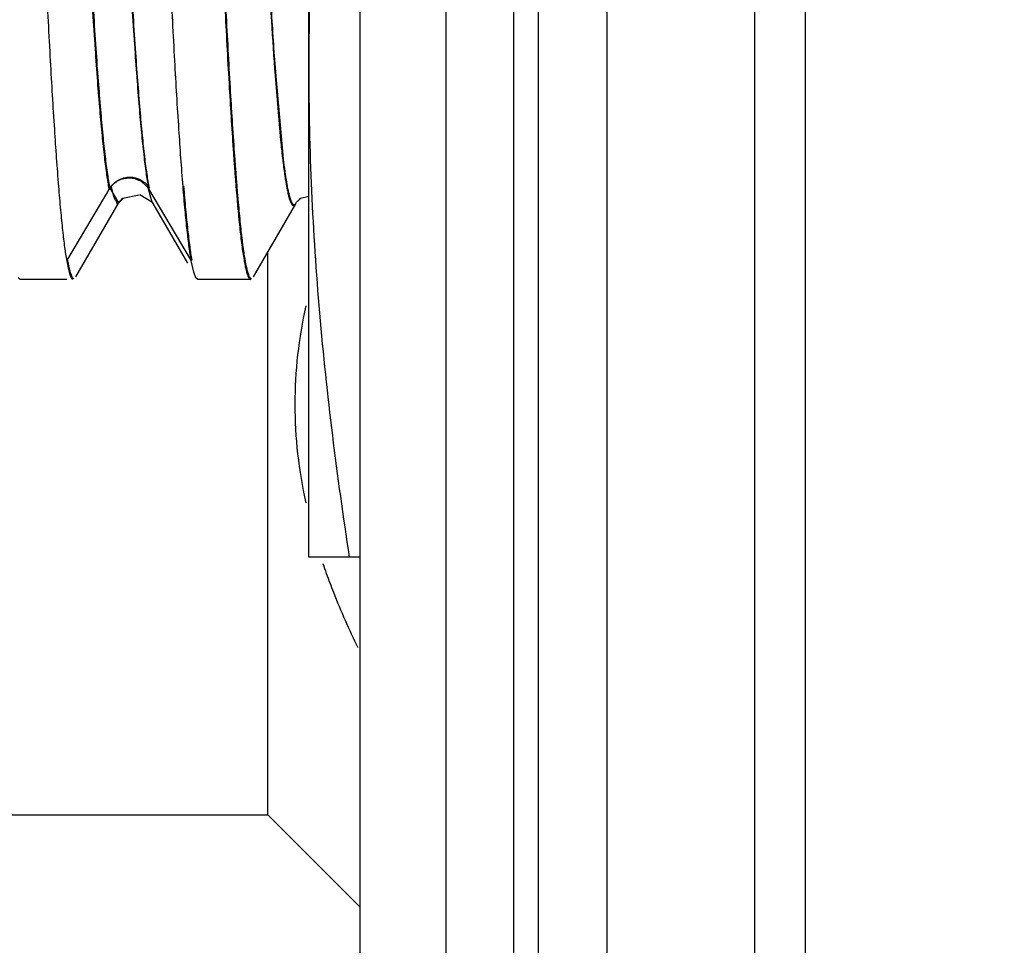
# Model space of a CAD drawing. Header units: inches. Extents: x 0.2 to 16.8, y 0.2 to 10.8.
# Tile 34 of 42: x 8.887 to 9.06, y 6.798 to 6.961. Entities that reach past the tile are written whole.
import ezdxf

# ---------------------------------------------------------------- set-up
doc = ezdxf.new("R2010")
doc.units = ezdxf.units.IN
doc.header["$LTSCALE"] = 0.935
doc.header["$MEASUREMENT"] = 0
doc.layers.get('0').update_dxf_attribs({"linetype": 'CONTINUOUS'})
doc.layers.add('DIMENSIONS', color=7, linetype='CONTINUOUS')
doc.styles.get("Standard").update_dxf_attribs({"font": 'txt', "width": 0.8})
doc.dimstyles.new('DIMSTYLE_1', dxfattribs={"dimtxt": 0.125, "dimasz": 0.18, "dimexe": 0.18, "dimexo": 0.0625, "dimgap": 0.09, "dimtad": 0, "dimtih": 1, "dimtoh": 1, "dimdec": 3, "dimzin": 4, "dimdsep": 46, "dimtxsty": 'STANDARD', "dimblk": '_FILLED', "dimblk1": '_FILLED', "dimblk2": '_FILLED', "dimcen": 0.09, "dimadec": 0, "dimazin": 0, "dimtp": 0.01, "dimtm": 0.01, "dimtfac": 1, "dimtdec": 3, "dimtofl": 0, "dimtmove": 0, "dimatfit": 3, "dimldrblk": '_FILLED', "dimfxl": 1, "dimtolj": 1, "dimtzin": 4, "dimarcsym": 0})

# ---------------------------------------------------------------- blocks, each defined once
blk = doc.blocks.new('*D21')
at = {"layer": 'DIMENSIONS', "color": 2, "linetype": 'CONTINUOUS'}
blk.add_line((8.48158, 6.64091), (8.48158, 8.63391), dxfattribs=at)
at = {"layer": 'DIMENSIONS', "color": 2, "linetype": 'CONTINUOUS', "insert": (8.41908, 8.69641), "char_height": 0.125, "width": 1.525, "attachment_point": 1, "rotation": 90, "line_spacing_factor": 0.9}
blk.add_mtext('2X .578{\\Ftxt.shx;\\W1.000000;\\H0.125000; }[14.69]', dxfattribs=at)
blk = doc.blocks.new('_FILLED')
at = {"color": 0, "linetype": 'BYBLOCK'}
blk.add_solid([(0, 0), (-1, 0.17361), (-1, -0.17361)], dxfattribs=at)
blk = doc.blocks.new('*D22')
at = {"layer": 'DIMENSIONS', "color": 2, "linetype": 'CONTINUOUS'}
for p, q in [((8.63669, 7.09541), (8.63669, 8.63391)), ((8.6745, 7.07184), (8.63669, 7.09541)), ((8.6745, 7.01554), (8.6745, 7.07184))]:
    blk.add_line(p, q, dxfattribs=at)
at = {"layer": 'DIMENSIONS', "color": 2, "linetype": 'CONTINUOUS', "insert": (8.57419, 8.69641), "char_height": 0.125, "width": 1.125, "attachment_point": 1, "rotation": 90, "line_spacing_factor": 0.9}
blk.add_mtext('.386{\\Ftxt.shx;\\W1.000000;\\H0.125000; }[9.79]', dxfattribs=at)

msp = doc.modelspace()

# ---------------------------------------------------------------- linework, layer by layer
at = {"color": 9, "linetype": 'CONTINUOUS'}
for p, q in [((8.97361, 8.19641), (8.97361, 3.12949)), ((8.97803, 3.12949), (8.97803, 8.19641)), ((9.02499, 7.66341), (9.02499, 3.66341)), ((8.93164, 6.95256), (8.9317, 6.9517)), ((8.9317, 6.9517), (8.93308, 6.93647)), ((8.89496, 6.91853), (8.9028, 6.93168)), ((8.90256, 6.93135), (8.90409, 6.92877)), ((8.90939, 6.93119), (8.9169, 6.91853)), ((8.90963, 6.9301), (8.90939, 6.93119)), ((8.91002, 6.92889), (8.90963, 6.9301)), ((8.91015, 6.92861), (8.91002, 6.92889))]:
    msp.add_line(p, q, dxfattribs=at)
at = {"color": 7, "linetype": 'CONTINUOUS'}
for p, q in [((8.99003, 8.19641), (8.99003, 3.12949)), ((8.94661, 3.14341), (8.94661, 8.18241)), ((8.96177, 3.16341), (8.96177, 8.16241)), ((9.01603, 7.66341), (9.01603, 3.66341)), ((8.93758, 6.86641), (8.93758, 7.21041)), ((8.93165, 6.95118), (8.93261, 6.93975)), ((8.90329, 6.92969), (8.9028, 6.93167)), ((8.904, 6.92862), (8.90487, 6.92954)), ((8.90413, 6.92874), (8.90499, 6.92957)), ((8.90487, 6.92954), (8.90774, 6.93018)), ((8.90781, 6.9302), (8.90993, 6.92894)), ((8.90993, 6.92894), (8.9101, 6.9287)), ((8.9101, 6.9287), (8.91016, 6.9286)), ((8.93538, 6.92874), (8.93544, 6.92884)), ((8.93544, 6.92884), (8.93621, 6.92957)), ((8.93565, 6.92904), (8.93612, 6.92954)), ((8.93612, 6.92954), (8.93758, 6.92994)), ((8.89659, 6.91572), (8.90404, 6.92859)), ((8.91015, 6.92861), (8.91622, 6.91814)), ((8.92784, 6.91572), (8.93529, 6.92859)), ((8.9304, 6.82104), (8.9304, 6.92015)), ((8.91733, 6.91654), (8.9169, 6.91853)), ((8.9177, 6.91557), (8.91733, 6.91654)), ((8.88679, 6.91527), (8.88644, 6.91558)), ((8.89496, 6.91527), (8.88679, 6.91527)), ((8.91804, 6.91527), (8.9177, 6.91557)), ((8.92735, 6.91527), (8.91804, 6.91527)), ((8.94661, 6.86641), (8.93758, 6.86641)), ((8.805, 6.82105), (8.9304, 6.82104)), ((8.94661, 6.80483), (8.9304, 6.82104))]:
    msp.add_line(p, q, dxfattribs=at)
msp.add_arc((9.04637, 6.90158), 0.11234, 198.8651, 199.7923, dxfattribs=at)
for points, knots in [([(8.91545, 6.93164), (8.91518, 6.93498), (8.91466, 6.94234), (8.91395, 6.95431), (8.91324, 6.96807), (8.91226, 6.98908), (8.91107, 7.01737), (8.90991, 7.0464), (8.90895, 7.06978), (8.90823, 7.08656), (8.90752, 7.10232), (8.90681, 7.11672), (8.9061, 7.12947), (8.90539, 7.14029), (8.90478, 7.14799), (8.90426, 7.15302), (8.904, 7.15514), (8.90387, 7.1561)], [0, 0, 0, 0, 0.0447, 0.098443, 0.160145, 0.228482, 0.37922, 0.538001, 0.616232, 0.691487, 0.762164, 0.82679, 0.883981, 0.932563, 0.97149, 0.987089, 1, 1, 1, 1]), ([(8.91403, 7.14837), (8.91431, 7.14529), (8.91484, 7.13837), (8.91555, 7.12698), (8.91628, 7.11365), (8.917, 7.09867), (8.91773, 7.08238), (8.91871, 7.05907), (8.91989, 7.02945), (8.92109, 7.00015), (8.92209, 6.97787), (8.92281, 6.9629), (8.92353, 6.94957), (8.92425, 6.93817), (8.92487, 6.93), (8.92539, 6.92462), (8.92566, 6.92233), (8.92579, 6.92129)], [0, 0, 0, 0, 0.040912, 0.091491, 0.150613, 0.217018, 0.28925, 0.365739, 0.524776, 0.680349, 0.752579, 0.818982, 0.878101, 0.928678, 0.969586, 0.986152, 1, 1, 1, 1]), ([(8.91417, 7.14839), (8.91445, 7.14529), (8.91498, 7.13836), (8.9157, 7.12695), (8.91642, 7.11361), (8.91714, 7.09863), (8.91787, 7.08234), (8.91885, 7.05905), (8.92003, 7.02945), (8.92123, 7.00018), (8.92222, 6.97793), (8.92295, 6.96298), (8.92367, 6.94967), (8.92438, 6.93829), (8.92501, 6.93014), (8.92553, 6.92476), (8.92579, 6.92247), (8.92593, 6.92143)], [0, 0, 0, 0, 0.041049, 0.091738, 0.150941, 0.217399, 0.289657, 0.366151, 0.525137, 0.68061, 0.752782, 0.819128, 0.878195, 0.928728, 0.969604, 0.986159, 1, 1, 1, 1]), ([(8.88338, 7.14101), (8.88364, 7.13737), (8.88416, 7.12946), (8.88487, 7.11672), (8.88558, 7.10231), (8.88656, 7.08069), (8.88774, 7.05202), (8.88891, 7.02287), (8.88987, 6.99969), (8.89059, 6.9833), (8.8913, 6.96806), (8.89201, 6.95431), (8.89272, 6.94233), (8.89334, 6.93358), (8.89385, 6.92765), (8.8942, 6.92407), (8.89455, 6.92109), (8.89482, 6.91931), (8.89496, 6.91853)], [0, 0, 0, 0, 0.049018, 0.10672, 0.171922, 0.243226, 0.398072, 0.558256, 0.636127, 0.710322, 0.779259, 0.841503, 0.895716, 0.940806, 0.959617, 0.975806, 0.989293, 1, 1, 1, 1]), ([(8.9213, 7.14042), (8.92155, 7.13833), (8.92202, 7.13361), (8.92265, 7.12574), (8.92329, 7.11637), (8.92392, 7.10565), (8.92456, 7.09377), (8.92544, 7.07622), (8.9265, 7.05304), (8.92775, 7.02486), (8.92899, 6.99761), (8.93006, 6.97634), (8.93096, 6.96118), (8.93141, 6.95436), (8.93165, 6.95118)], [0, 0, 0, 0, 0.033217, 0.075092, 0.124947, 0.181915, 0.245035, 0.313224, 0.46005, 0.612327, 0.759634, 0.891882, 0.94947, 1, 1, 1, 1]), ([(8.94471, 7.03841), (8.94251, 7.02418), (8.93981, 7.00273), (8.93791, 6.97399), (8.93758, 6.95961), (8.93758, 6.95241)], [0, 0, 0, 0, 0.500357, 0.750239, 1, 1, 1, 1]), ([(8.93758, 6.95241), (8.93758, 6.94522), (8.93791, 6.93084), (8.93981, 6.9021), (8.94251, 6.88065), (8.94471, 6.86641)], [0, 0, 0, 0, 0.249761, 0.499643, 1, 1, 1, 1]), ([(8.93261, 6.93975), (8.93272, 6.93872), (8.93292, 6.93683), (8.93321, 6.93455), (8.93344, 6.93297), (8.93361, 6.93196), (8.93377, 6.93107), (8.93394, 6.9303), (8.9341, 6.92966), (8.93426, 6.92913), (8.93443, 6.92873), (8.93457, 6.92848), (8.93469, 6.92834), (8.93478, 6.92828), (8.93487, 6.92825), (8.93499, 6.92826), (8.93515, 6.92837), (8.93524, 6.92851), (8.93529, 6.92859)], [0, 0, 0, 0, 0.248897, 0.460918, 0.55287, 0.635335, 0.708239, 0.771522, 0.825154, 0.869196, 0.903856, 0.929593, 0.93946, 0.947677, 0.954768, 0.961522, 0.977304, 1, 1, 1, 1]), ([(8.9169, 6.91853), (8.91676, 6.91931), (8.9165, 6.92109), (8.91614, 6.92407), (8.91579, 6.92766), (8.91556, 6.93025), (8.91545, 6.93164)], [0, 0, 0, 0, 0.180829, 0.408671, 0.682194, 1, 1, 1, 1]), ([(8.91703, 6.91867), (8.91689, 6.91945), (8.91663, 6.92123), (8.91628, 6.92421), (8.91592, 6.92775), (8.9157, 6.9303), (8.91559, 6.93165)], [0, 0, 0, 0, 0.182633, 0.41275, 0.689003, 1, 1, 1, 1]), ([(8.90399, 6.9286), (8.90398, 6.92857), (8.90396, 6.92854), (8.90393, 6.9285), (8.90391, 6.92848), (8.9039, 6.92847), (8.90388, 6.92848), (8.90387, 6.92851), (8.90386, 6.92856), (8.90385, 6.92863), (8.90383, 6.92871), (8.9038, 6.92879), (8.90377, 6.92888), (8.90369, 6.929), (8.90358, 6.92917), (8.90343, 6.9294), (8.90334, 6.92959), (8.90329, 6.92969)], [0, 0, 0, 0, 0.062074, 0.082137, 0.095975, 0.104937, 0.111823, 0.132076, 0.166025, 0.211242, 0.264349, 0.322267, 0.383254, 0.448581, 0.597798, 0.778462, 1, 1, 1, 1]), ([(8.92579, 6.92129), (8.9259, 6.92043), (8.92608, 6.91923), (8.92635, 6.91776), (8.92653, 6.91692), (8.92672, 6.91625), (8.92688, 6.9158), (8.92702, 6.91554), (8.92713, 6.91538), (8.92724, 6.91529), (8.92732, 6.91528)], [0, 0, 0, 0, 0.411605, 0.576262, 0.713455, 0.82331, 0.906255, 0.938012, 0.963707, 1, 1, 1, 1]), ([(8.92593, 6.92143), (8.92599, 6.92097), (8.92611, 6.92009), (8.9263, 6.91887), (8.92649, 6.91784), (8.92668, 6.91699), (8.92687, 6.91632), (8.92704, 6.91589), (8.92718, 6.91564), (8.92728, 6.91551), (8.92738, 6.91543), (8.92746, 6.91541), (8.92749, 6.91541)], [0, 0, 0, 0, 0.223012, 0.417486, 0.583353, 0.720615, 0.829423, 0.910292, 0.940716, 0.965004, 0.984112, 1, 1, 1, 1]), ([(8.89496, 6.91853), (8.89503, 6.91811), (8.89518, 6.91736), (8.89539, 6.91651), (8.89557, 6.91597), (8.89569, 6.91569), (8.89581, 6.91547), (8.89591, 6.91536), (8.89596, 6.91533)], [0, 0, 0, 0, 0.378715, 0.669964, 0.783075, 0.874997, 0.94662, 1, 1, 1, 1]), ([(8.89509, 6.91867), (8.89514, 6.91842), (8.89523, 6.91794), (8.89537, 6.91728), (8.89551, 6.91672), (8.89565, 6.91626), (8.89579, 6.9159), (8.89594, 6.9156), (8.89612, 6.91541), (8.89624, 6.91541)], [0, 0, 0, 0, 0.218709, 0.409758, 0.573126, 0.708955, 0.817707, 0.900413, 1, 1, 1, 1]), ([(8.93705, 6.91061), (8.93643, 6.90777), (8.93545, 6.90202), (8.93497, 6.89328), (8.93545, 6.88455), (8.93643, 6.8788), (8.93705, 6.87596)], [0, 0, 0, 0, 0.24989, 0.5, 0.75011, 1, 1, 1, 1]), ([(8.94067, 6.86354), (8.94107, 6.86243), (8.94274, 6.858), (8.94466, 6.85368), (8.94621, 6.85049)], [0, 0, 0, 0, 0.250137, 1, 1, 1, 1])]:
    msp.add_open_spline(points, degree=3, knots=knots, dxfattribs=at)
at = {"color": 9, "linetype": 'CONTINUOUS'}
for points, knots in [([(8.90246, 6.93119), (8.9023, 6.93199), (8.90201, 6.93384), (8.90161, 6.93696), (8.90121, 6.94076), (8.9008, 6.94522), (8.9004, 6.95031), (8.89984, 6.95824), (8.89914, 6.96942), (8.89834, 6.98416), (8.89754, 7.00036), (8.89674, 7.01757), (8.89593, 7.03534), (8.89512, 7.05319), (8.89432, 7.07064), (8.89352, 7.08721), (8.89271, 7.10247), (8.89192, 7.11601), (8.89122, 7.12604), (8.89065, 7.13293), (8.89025, 7.13717), (8.88985, 7.14074), (8.88955, 7.14289), (8.8894, 7.14385)], [0, 0, 0, 0, 0.011539, 0.02633, 0.044293, 0.065338, 0.089341, 0.116118, 0.177234, 0.247124, 0.32389, 0.405463, 0.489685, 0.574275, 0.656958, 0.735547, 0.807893, 0.872086, 0.926423, 0.9494, 0.969401, 0.986305, 1, 1, 1, 1]), ([(8.9026, 6.93132), (8.90244, 6.93213), (8.90214, 6.93397), (8.90174, 6.93709), (8.90134, 6.94088), (8.90094, 6.94533), (8.90054, 6.95041), (8.89997, 6.95833), (8.89928, 6.9695), (8.89848, 6.98423), (8.89768, 7.0004), (8.89687, 7.0176), (8.89607, 7.03535), (8.89526, 7.05319), (8.89446, 7.07063), (8.89366, 7.08721), (8.89286, 7.10248), (8.89206, 7.11602), (8.89137, 7.12606), (8.8908, 7.13297), (8.89039, 7.13722), (8.88999, 7.1408), (8.8897, 7.14297), (8.88954, 7.14393)], [0, 0, 0, 0, 0.011522, 0.026293, 0.044233, 0.065252, 0.089227, 0.115974, 0.177027, 0.246851, 0.323555, 0.405072, 0.48925, 0.573812, 0.656485, 0.735088, 0.807473, 0.871731, 0.926161, 0.949195, 0.969258, 0.986231, 1, 1, 1, 1]), ([(8.89632, 7.1439), (8.89648, 7.14295), (8.89677, 7.1408), (8.89717, 7.13724), (8.89757, 7.13301), (8.89815, 7.12613), (8.89884, 7.11611), (8.89964, 7.10258), (8.90044, 7.08732), (8.90124, 7.07074), (8.90205, 7.05328), (8.90285, 7.03543), (8.90366, 7.01765), (8.90447, 7.00042), (8.90527, 6.98421), (8.90607, 6.96946), (8.90676, 6.95826), (8.90733, 6.95032), (8.90773, 6.94523), (8.90813, 6.94077), (8.90854, 6.93697), (8.90893, 6.93384), (8.90923, 6.93199), (8.90939, 6.93119)], [0, 0, 0, 0, 0.013637, 0.030489, 0.050442, 0.073378, 0.127647, 0.191795, 0.264117, 0.342702, 0.425399, 0.510016, 0.594277, 0.675895, 0.752709, 0.822647, 0.883807, 0.910603, 0.934622, 0.955682, 0.973656, 0.988456, 1, 1, 1, 1]), ([(8.90953, 6.93132), (8.90937, 6.93213), (8.90907, 6.93397), (8.90867, 6.93709), (8.90827, 6.94089), (8.90787, 6.94535), (8.90746, 6.95043), (8.9069, 6.95836), (8.90621, 6.96954), (8.90541, 6.98428), (8.9046, 7.00047), (8.9038, 7.01768), (8.90299, 7.03545), (8.90219, 7.05329), (8.90138, 7.07074), (8.90058, 7.08732), (8.89978, 7.10258), (8.89898, 7.11612), (8.89829, 7.12616), (8.89772, 7.13305), (8.89731, 7.13729), (8.89691, 7.14086), (8.89662, 7.14302), (8.89646, 7.14398)], [0, 0, 0, 0, 0.011529, 0.02631, 0.044263, 0.065298, 0.089291, 0.116058, 0.177156, 0.247029, 0.323782, 0.405344, 0.489561, 0.574148, 0.656834, 0.735431, 0.807791, 0.872002, 0.926363, 0.949354, 0.969369, 0.986289, 1, 1, 1, 1]), ([(8.92128, 7.14041), (8.92136, 7.13972), (8.92158, 7.13783), (8.9219, 7.13457), (8.9224, 7.12878), (8.92302, 7.12039), (8.92373, 7.10907), (8.92444, 7.09626), (8.92515, 7.08223), (8.92587, 7.06727), (8.92658, 7.05171), (8.92753, 7.0307), (8.92868, 7.00539), (8.92987, 6.98125), (8.93086, 6.96395), (8.93137, 6.95618), (8.93164, 6.95256)], [0, 0, 0, 0, 0.011101, 0.030341, 0.052292, 0.103783, 0.164468, 0.233155, 0.308347, 0.388464, 0.471855, 0.55674, 0.723856, 0.875837, 0.942108, 1, 1, 1, 1]), ([(8.93308, 6.93647), (8.93317, 6.93573), (8.93334, 6.93436), (8.93363, 6.9325), (8.93387, 6.93116), (8.93408, 6.93028), (8.93422, 6.92975), (8.93436, 6.9293), (8.9345, 6.92895), (8.93464, 6.92869), (8.93478, 6.92851), (8.93492, 6.92842), (8.93502, 6.92842), (8.93513, 6.92844), (8.93526, 6.92856), (8.93534, 6.92867), (8.93538, 6.92874)], [0, 0, 0, 0, 0.250023, 0.461223, 0.633153, 0.704415, 0.765918, 0.817749, 0.860071, 0.893225, 0.917965, 0.936185, 0.944231, 0.952537, 0.972553, 1, 1, 1, 1]), ([(8.9026, 6.93133), (8.90295, 6.93192), (8.904, 6.9329), (8.90606, 6.93347), (8.90813, 6.9329), (8.90918, 6.93192), (8.90953, 6.93133)], [0, 0, 0, 0, 0.249103, 0.5, 0.750897, 1, 1, 1, 1]), ([(8.9028, 6.93167), (8.90321, 6.93216), (8.90402, 6.93275), (8.90526, 6.93312), (8.90623, 6.93316), (8.90718, 6.93297), (8.90806, 6.93256), (8.90883, 6.93197), (8.90923, 6.93146), (8.90939, 6.93119)], [0, 0, 0, 0, 0.248701, 0.374354, 0.499526, 0.624984, 0.750752, 0.875922, 1, 1, 1, 1])]:
    msp.add_open_spline(points, degree=3, knots=knots, dxfattribs=at)

# ---------------------------------------------------------------- dimensions: what is measured, and where the dimension line sits
at = {"layer": 'DIMENSIONS', "color": 2, "linetype": 'CONTINUOUS'}
dim = msp.add_ordinate_dim(feature_location=(8.48158, 6.64091), offset=(0, 1.993), dtype=1, origin=(9.06003, 6.57841), text='2X <>', dimstyle='DIMSTYLE_1', dxfattribs=at)
dim.commit()
dim.dimension.update_dxf_attribs({"geometry": '*D21', "text_midpoint": (8.48158, 9.45891)})
dim = msp.add_ordinate_dim(feature_location=(8.6744969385, 7.0155420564), offset=(-0.0378060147, 1.6183725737), dtype=0, origin=(9.0600318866, 6.9530420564), dimstyle='DIMSTYLE_1', dxfattribs=at)
dim.commit()
dim.dimension.update_dxf_attribs({"geometry": '*D22', "text_midpoint": (8.6366909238, 9.2589146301)})

doc.saveas('drawing.dxf')
